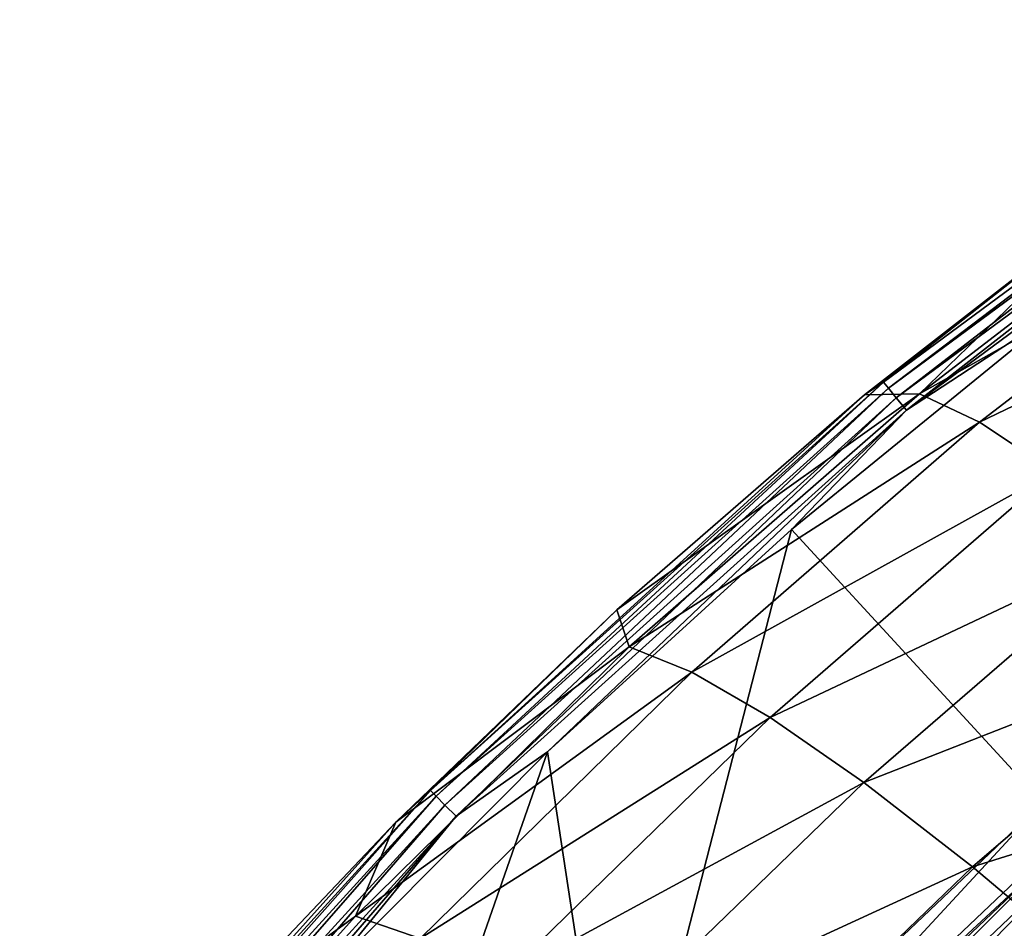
# Model space of a CAD drawing. Header units: metres. Extents: x -25 to 25, y -125 to 22.
# Tile 138 of 256: x -17.11 to -13.61, y 15.24 to 18.47. Entities that reach past the tile are written whole.
import ezdxf

# ---------------------------------------------------------------- set-up
doc = ezdxf.new("R2010")
doc.units = ezdxf.units.M
doc.layers.add('solid_500465', color=7, linetype='CONTINUOUS')

msp = doc.modelspace()

# ---------------------------------------------------------------- linework, layer by layer
at = {"layer": 'solid_500465'}
for points in [[(-14.01744, 17.161028, 0.085146), (-14.035055, 17.182568, 0.142505), (-12.290447, 18.472141, 0.142505)], [(-12.290447, 18.472141, 0.142505), (-14.035055, 17.182568, 0.142505), (-13.116387, 17.905035, 0.204541)], [(-12.275026, 18.448982, 0.085146), (-14.01744, 17.161028, 0.085146), (-12.290447, 18.472141, 0.142505)], [(-13.989292, 17.126612, 0.039457), (-14.01744, 17.161028, 0.085146), (-12.275026, 18.448982, 0.085146)], [(-12.250385, 18.411976, 0.039457), (-13.989292, 17.126612, 0.039457), (-12.275026, 18.448982, 0.085146)], [(-13.953471, 17.082815, 0.01008), (-13.989292, 17.126612, 0.039457), (-12.250385, 18.411976, 0.039457)], [(-12.219028, 18.364882, 0.01008), (-13.953471, 17.082815, 0.01008), (-12.250385, 18.411976, 0.039457)], [(-12.219028, 18.364882, 0.01008), (-13.384059, 17.455441), (-13.953471, 17.082815, 0.01008)], [(-13.116387, 17.905035, 0.204541), (-13.906583, 17.140629, 3.40875), (-12.818661, 17.977758, 3.408794)], [(-12.616711, 17.866856, 6.664786), (-12.818661, 17.977758, 3.408794), (-13.906583, 17.140629, 3.40875)], [(-13.116387, 17.905035, 0.204541), (-14.102645, 17.137882, 0.204924), (-13.906583, 17.140629, 3.40875)], [(-14.035055, 17.182568, 0.142505), (-14.102645, 17.137882, 0.204924), (-13.116387, 17.905035, 0.204541)], [(-13.692717, 17.039705, 6.665897), (-12.616711, 17.866856, 6.664786), (-13.906583, 17.140629, 3.40875)], [(-12.368953, 17.677238, 9.914149), (-12.616711, 17.866856, 6.664786), (-13.692717, 17.039705, 6.665897)], [(-13.428526, 16.864067, 9.91635), (-12.368953, 17.677238, 9.914149), (-13.692717, 17.039705, 6.665897)], [(-14.361906, 16.657726), (-13.384059, 17.455441), (-13.467754, 15.685903)], [(-13.953471, 17.082815, 0.01008), (-13.384059, 17.455441), (-14.361906, 16.657726)], [(-15.625848, 15.709546, 0.085146), (-15.645469, 15.729274, 0.142505), (-14.035055, 17.182568, 0.142505)], [(-14.035055, 17.182568, 0.142505), (-15.645469, 15.729274, 0.142505), (-14.102645, 17.137882, 0.204924)], [(-14.01744, 17.161028, 0.085146), (-15.625848, 15.709546, 0.085146), (-14.035055, 17.182568, 0.142505)], [(-15.594495, 15.678022, 0.039457), (-15.625848, 15.709546, 0.085146), (-14.01744, 17.161028, 0.085146)], [(-13.989292, 17.126612, 0.039457), (-15.594495, 15.678022, 0.039457), (-14.01744, 17.161028, 0.085146)], [(-15.645469, 15.729274, 0.142505), (-14.983664, 16.372452, 0.20522), (-14.102645, 17.137882, 0.204924)], [(-15.554595, 15.637906, 0.01008), (-15.594495, 15.678022, 0.039457), (-13.989292, 17.126612, 0.039457)], [(-13.953471, 17.082815, 0.01008), (-15.554595, 15.637906, 0.01008), (-13.989292, 17.126612, 0.039457)], [(-14.983664, 16.372452, 0.20522), (-14.939399, 16.240496, 3.408973), (-13.906583, 17.140629, 3.40875)], [(-14.102645, 17.137882, 0.204924), (-14.983664, 16.372452, 0.20522), (-13.906583, 17.140629, 3.40875)], [(-13.692717, 17.039705, 6.665897), (-13.906583, 17.140629, 3.40875), (-14.939399, 16.240496, 3.408973)], [(-13.953471, 17.082815, 0.01008), (-15.229734, 15.867353), (-15.554595, 15.637906, 0.01008)], [(-13.953471, 17.082815, 0.01008), (-14.361906, 16.657726), (-15.229734, 15.867353)], [(-14.716054, 16.150217, 6.66729), (-13.692717, 17.039705, 6.665897), (-14.939399, 16.240496, 3.408973)], [(-13.428526, 16.864067, 9.91635), (-13.692717, 17.039705, 6.665897), (-14.716054, 16.150217, 6.66729)], [(-14.437901, 15.989473, 9.918842), (-13.428526, 16.864067, 9.91635), (-14.716054, 16.150217, 6.66729)], [(-13.114217, 16.613966, 13.156826), (-13.428526, 16.864067, 9.91635), (-14.437901, 15.989473, 9.918842)], [(-15.229734, 15.867353), (-14.361906, 16.657726), (-14.98347, 14.245853)], [(-14.361906, 16.657726), (-13.467754, 15.685903), (-14.98347, 14.245853)], [(-14.105169, 15.7585, 13.160316), (-13.114217, 16.613966, 13.156826), (-14.437901, 15.989473, 9.918842)], [(-12.749993, 16.289658, 16.384041), (-13.114217, 16.613966, 13.156826), (-14.105169, 15.7585, 13.160316)], [(-14.983664, 16.372452, 0.20522), (-15.769117, 15.617228, 0.205432), (-14.939399, 16.240496, 3.408973)], [(-15.645469, 15.729274, 0.142505), (-15.769117, 15.617228, 0.205432), (-14.983664, 16.372452, 0.20522)], [(-13.718084, 15.457538, 16.388397), (-12.749993, 16.289658, 16.384041), (-14.105169, 15.7585, 13.160316)], [(-12.336062, 15.891398, 19.594713), (-12.749993, 16.289658, 16.384041), (-13.718084, 15.457538, 16.388397)], [(-15.769117, 15.617228, 0.205432), (-15.913249, 15.282202, 3.409501), (-14.939399, 16.240496, 3.408973)], [(-14.716054, 16.150217, 6.66729), (-14.939399, 16.240496, 3.408973), (-15.913249, 15.282202, 3.409501)], [(-15.68299, 15.203041, 6.668985), (-14.716054, 16.150217, 6.66729), (-15.913249, 15.282202, 3.409501)], [(-14.437901, 15.989473, 9.918842), (-14.716054, 16.150217, 6.66729), (-15.68299, 15.203041, 6.668985)], [(-15.393482, 15.057891, 9.921633), (-14.437901, 15.989473, 9.918842), (-15.68299, 15.203041, 6.668985)], [(-14.105169, 15.7585, 13.160316), (-14.437901, 15.989473, 9.918842), (-15.393482, 15.057891, 9.921633)], [(-15.229734, 15.867353), (-14.98347, 14.245853), (-16.349859, 12.653533)], [(-16.001623, 15.089986), (-15.229734, 15.867353), (-16.349859, 12.653533)], [(-15.554595, 15.637906, 0.01008), (-15.229734, 15.867353), (-16.001623, 15.089986)], [(-13.276875, 15.086823, 19.59977), (-12.336062, 15.891398, 19.594713), (-13.718084, 15.457538, 16.388397)], [(-17.0856, 14.108768, 0.085146), (-17.107052, 14.126487, 0.142505), (-15.645469, 15.729274, 0.142505)], [(-15.645469, 15.729274, 0.142505), (-17.107052, 14.126487, 0.142505), (-15.769117, 15.617228, 0.205432)], [(-15.625848, 15.709546, 0.085146), (-17.0856, 14.108768, 0.085146), (-15.645469, 15.729274, 0.142505)], [(-15.044975, 14.846971, 13.164097), (-14.105169, 15.7585, 13.160316), (-15.393482, 15.057891, 9.921633)], [(-13.718084, 15.457538, 16.388397), (-14.105169, 15.7585, 13.160316), (-15.044975, 14.846971, 13.164097)], [(-17.051319, 14.080455, 0.039457), (-17.0856, 14.108768, 0.085146), (-15.625848, 15.709546, 0.085146)], [(-15.594495, 15.678022, 0.039457), (-17.051319, 14.080455, 0.039457), (-15.625848, 15.709546, 0.085146)], [(-17.007696, 14.044423, 0.01008), (-17.051319, 14.080455, 0.039457), (-15.594495, 15.678022, 0.039457)], [(-15.554595, 15.637906, 0.01008), (-17.007696, 14.044423, 0.01008), (-15.594495, 15.678022, 0.039457)], [(-14.884093, 14.154595, 1.543578), (-14.98347, 14.245853), (-13.467754, 15.685903)], [(-13.375704, 15.587794, 1.543578), (-14.884093, 14.154595, 1.543578), (-13.467754, 15.685903)], [(-11.367419, 15.645912, 92.112671), (-11.382512, 15.665082, 91.842697), (-14.777021, 13.120844, 92.109962)], [(-14.777021, 13.120844, 92.109962), (-11.382512, 15.665082, 91.842697), (-12.645069, 14.7412, 91.842155)], [(-15.554595, 15.637906, 0.01008), (-16.686462, 14.328495), (-17.007696, 14.044423, 0.01008)], [(-15.554595, 15.637906, 0.01008), (-16.001623, 15.089986), (-16.686462, 14.328495)], [(-11.367419, 15.645912, 92.112671), (-14.777021, 13.120844, 92.109962), (-14.718687, 13.0432, 92.365906)], [(-11.310982, 15.568233, 92.366226), (-11.367419, 15.645912, 92.112671), (-14.718687, 13.0432, 92.365906)], [(-17.107052, 14.126487, 0.142505), (-16.470705, 14.875731, 0.205566), (-15.769117, 15.617228, 0.205432)], [(-15.769117, 15.617228, 0.205432), (-16.470705, 14.875731, 0.205566), (-15.913249, 15.282202, 3.409501)], [(-13.362331, 15.565253, 1.664162), (-14.884093, 14.154595, 1.543578), (-13.375704, 15.587794, 1.543578)], [(-14.868484, 14.133548, 1.664162), (-14.884093, 14.154595, 1.543578), (-13.362331, 15.565253, 1.664162)], [(-14.868484, 14.133548, 1.664162), (-13.362331, 15.565253, 1.664162), (-14.828902, 14.095922, 1.774866)], [(-13.362331, 15.565253, 1.664162), (-13.326758, 15.523816, 1.774866), (-14.828902, 14.095922, 1.774866)], [(-11.310982, 15.568233, 92.366226), (-14.718687, 13.0432, 92.365906), (-14.620711, 12.913138, 92.585922)], [(-11.216583, 15.438304, 92.584671), (-11.310982, 15.568233, 92.366226), (-14.620711, 12.913138, 92.585922)], [(-14.828902, 14.095922, 1.774866), (-13.326758, 15.523816, 1.774866), (-14.770868, 14.040757, 1.868816)], [(-13.326758, 15.523816, 1.774866), (-13.274604, 15.463062, 1.868816), (-14.770868, 14.040757, 1.868816)], [(-14.637719, 14.5705, 16.39303), (-13.718084, 15.457538, 16.388397), (-15.044975, 14.846971, 13.164097)], [(-14.770868, 14.040757, 1.868816), (-13.274604, 15.463062, 1.868816), (-14.697921, 13.971416, 1.940286)], [(-13.274604, 15.463062, 1.868816), (-13.209045, 15.386697, 1.940286), (-14.697921, 13.971416, 1.940286)], [(-13.276875, 15.086823, 19.59977), (-13.718084, 15.457538, 16.388397), (-14.637719, 14.5705, 16.39303)], [(-11.216583, 15.438304, 92.584671), (-14.620711, 12.913138, 92.585922), (-14.490435, 12.740405, 92.753555)], [(-11.091164, 15.265679, 92.751945), (-11.216583, 15.438304, 92.584671), (-14.490435, 12.740405, 92.753555)], [(-14.697921, 13.971416, 1.940286), (-13.209045, 15.386697, 1.940286), (-14.614505, 13.892123, 1.984921)], [(-13.209045, 15.386697, 1.940286), (-13.13408, 15.299372, 1.984921), (-14.614505, 13.892123, 1.984921)], [(-16.470705, 14.875731, 0.205566), (-16.824274, 14.270597, 3.410373), (-15.913249, 15.282202, 3.409501)], [(-15.68299, 15.203041, 6.668985), (-15.913249, 15.282202, 3.409501), (-16.824274, 14.270597, 3.410373)], [(-14.614505, 13.892123, 1.984921), (-13.13408, 15.299372, 1.984921), (-14.519825, 13.81462, 2)], [(-13.13408, 15.299372, 1.984921), (-13.049693, 15.210439, 2), (-14.519825, 13.81462, 2)], [(-11.091164, 15.265679, 92.751945), (-14.490435, 12.740405, 92.753555), (-14.337456, 12.537814, 92.855469)], [(-11.091164, 15.265679, 92.751945), (-14.337456, 12.537814, 92.855469), (-12.024349, 14.272408, 92.855789)]]:
    msp.add_3dface(points, dxfattribs=at)

doc.saveas('drawing.dxf')
